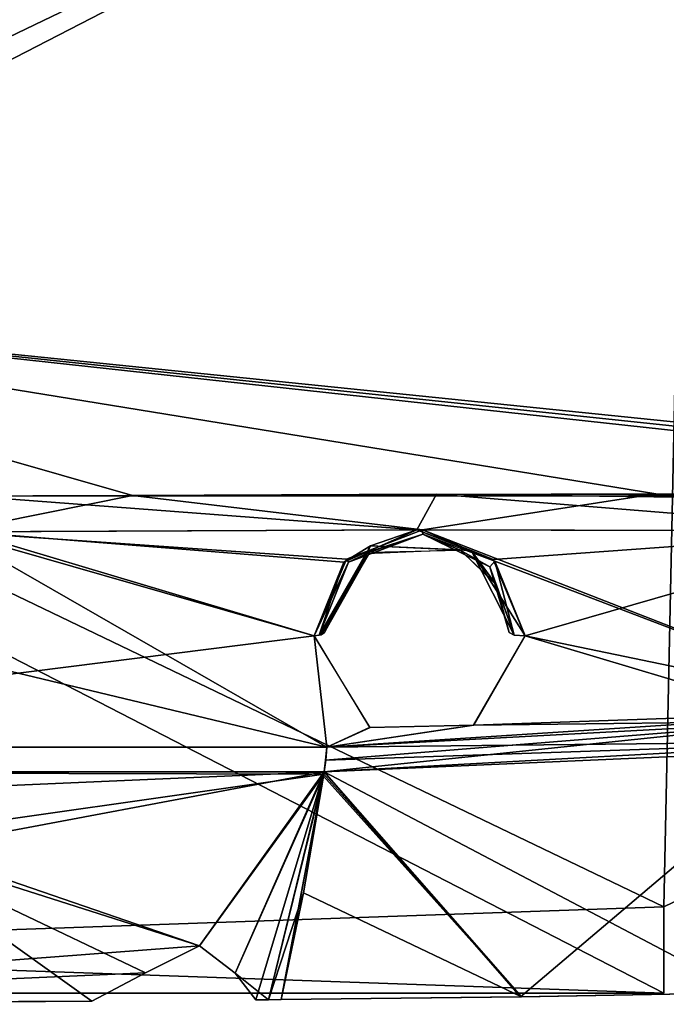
# Model space of a CAD drawing. Header units: millimetres. Extents: x -96 to 96, y -8 to 346.
# Tile 11 of 27: x 23 to 49, y 55 to 94. Entities that reach past the tile are written whole.
import ezdxf

# ---------------------------------------------------------------- set-up
doc = ezdxf.new("R2010")
doc.units = ezdxf.units.MM
doc.header["$LTSCALE"] = 65.185185
for name, color, linetype in [('142', 7, 'CONTINUOUS'), ('150', 7, 'CONTINUOUS'), ('306', 7, 'CONTINUOUS'), ('314', 7, 'CONTINUOUS'), ('315', 7, 'CONTINUOUS'), ('317', 7, 'CONTINUOUS'), ('318', 7, 'CONTINUOUS'), ('321', 7, 'CONTINUOUS'), ('322', 7, 'CONTINUOUS'), ('323', 7, 'CONTINUOUS'), ('324', 7, 'CONTINUOUS'), ('325', 7, 'CONTINUOUS'), ('328', 7, 'CONTINUOUS'), ('329', 7, 'CONTINUOUS'), ('331', 7, 'CONTINUOUS'), ('332', 7, 'CONTINUOUS'), ('334', 7, 'CONTINUOUS'), ('335', 7, 'CONTINUOUS'), ('336', 7, 'CONTINUOUS'), ('338', 7, 'CONTINUOUS')]:
    doc.layers.add(name, color=color, linetype=linetype)

msp = doc.modelspace()

# ---------------------------------------------------------------- linework, layer by layer
at = {"layer": '142', "color": 7, "linetype": 'Continuous'}
for points in [[(-49.528, 105.861, -36.5), (49.528, 105.861, -36.5), (-48.531, 58.691, -36.5), (-49.528, 105.861, -36.5)], [(49.528, 105.861, -36.5), (48.531, 58.691, -36.5), (-48.531, 55.3, -36.5), (49.528, 105.861, -36.5)], [(-48.531, 58.691, -36.5), (49.528, 105.861, -36.5), (-48.531, 55.3, -36.5), (-48.531, 58.691, -36.5)], [(62.978, 65.669, -36.5), (48.531, 58.691, -36.5), (49.528, 105.861, -36.5), (62.978, 65.669, -36.5)], [(48.531, 58.691, -36.5), (48.531, 55.3, -36.5), (-48.531, 55.3, -36.5), (48.531, 58.691, -36.5)]]:
    msp.add_3dface(points, dxfattribs=at)
at = {"layer": '150', "color": 7, "linetype": 'Continuous'}
for points in [[(49.528, 105.861, -35), (-49.528, 105.861, -35), (48.531, 58.691, -35), (49.528, 105.861, -35)], [(48.531, 58.691, -35), (-49.528, 105.861, -35), (48.531, 55.3, -35), (48.531, 58.691, -35)], [(48.531, 55.3, -35), (-49.528, 105.861, -35), (-48.531, 58.691, -35), (48.531, 55.3, -35)], [(62.978, 65.669, -35), (49.528, 105.861, -35), (48.531, 58.691, -35), (62.978, 65.669, -35)], [(-48.531, 55.3, -35), (48.531, 55.3, -35), (-48.531, 58.691, -35), (-48.531, 55.3, -35)]]:
    msp.add_3dface(points, dxfattribs=at)
at = {"layer": '306', "color": 7, "linetype": 'Continuous'}
for points in [[(-49.528, 105.861, 36.5), (-48.531, 58.691, 36.5), (48.531, 55.3, 36.5), (-49.528, 105.861, 36.5)], [(49.528, 105.861, 36.5), (-49.528, 105.861, 36.5), (48.531, 58.691, 36.5), (49.528, 105.861, 36.5)], [(48.531, 58.691, 36.5), (-49.528, 105.861, 36.5), (48.531, 55.3, 36.5), (48.531, 58.691, 36.5)], [(62.978, 65.669, 36.5), (49.528, 105.861, 36.5), (48.531, 58.691, 36.5), (62.978, 65.669, 36.5)], [(-48.531, 58.691, 36.5), (-48.531, 55.3, 36.5), (48.531, 55.3, 36.5), (-48.531, 58.691, 36.5)]]:
    msp.add_3dface(points, dxfattribs=at)
at = {"layer": '314', "color": 7, "linetype": 'Continuous'}
for points in [[(-49.528, 105.861, 35), (49.528, 105.861, 35), (-48.531, 58.691, 35), (-49.528, 105.861, 35)], [(-48.531, 58.691, 35), (49.528, 105.861, 35), (-48.531, 55.3, 35), (-48.531, 58.691, 35)], [(-48.531, 55.3, 35), (49.528, 105.861, 35), (48.531, 58.691, 35), (-48.531, 55.3, 35)], [(48.531, 58.691, 35), (49.528, 105.861, 35), (62.978, 65.669, 35), (48.531, 58.691, 35)], [(48.531, 55.3, 35), (-48.531, 55.3, 35), (48.531, 58.691, 35), (48.531, 55.3, 35)]]:
    msp.add_3dface(points, dxfattribs=at)
at = {"layer": '315', "color": 7, "linetype": 'Continuous'}
for points in [[(35.157, 64.015, -51.652), (54.335, 64.861, -46.274), (42.894, 55.152, -40.802), (35.157, 64.015, -51.652)], [(42.894, 55.152, -40.802), (54.335, 64.861, -46.274), (51.691, 55.302, -36.5), (42.894, 55.152, -40.802)], [(35.132, 63.841, -51.529), (35.157, 64.015, -51.652), (33.468, 55.039, -44.022), (35.132, 63.841, -51.529)], [(33.468, 55.039, -44.022), (35.157, 64.015, -51.652), (42.894, 55.152, -40.802), (33.468, 55.039, -44.022)], [(35.141, 63.928, -51.591), (35.157, 64.015, -51.652), (35.132, 63.841, -51.529), (35.141, 63.928, -51.591)], [(34.342, 59.242, -47.964), (35.132, 63.841, -51.529), (33.468, 55.039, -44.022), (34.342, 59.242, -47.964)]]:
    msp.add_3dface(points, dxfattribs=at)
at = {"layer": '317', "color": 7, "linetype": 'Continuous'}
for points in [[(21.044, 73.475, -56.888), (34.768, 69.371, -53.408), (0, 64.983, -55.959), (21.044, 73.475, -56.888)], [(38.804, 73.55, -53.632), (35.927, 72.281, -53.952), (21.044, 73.475, -56.888), (38.804, 73.55, -53.632)], [(35.927, 72.281, -53.952), (34.768, 69.371, -53.408), (21.044, 73.475, -56.888), (35.927, 72.281, -53.952)], [(38.804, 73.55, -53.632), (57.428, 73.511, -47.94), (41.813, 72.38, -52.551), (38.804, 73.55, -53.632)], [(41.813, 72.38, -52.551), (57.428, 73.511, -47.94), (43.07, 69.371, -51.381), (41.813, 72.38, -52.551)], [(57.428, 73.511, -47.94), (54.31, 66.014, -46.932), (43.07, 69.371, -51.381), (57.428, 73.511, -47.94)], [(34.768, 69.371, -53.408), (35.257, 64.983, -52.098), (0, 64.983, -55.959), (34.768, 69.371, -53.408)], [(36.949, 65.766, -51.928), (35.257, 64.983, -52.098), (34.768, 69.371, -53.408), (36.949, 65.766, -51.928)], [(43.07, 69.371, -51.381), (54.31, 66.014, -46.932), (41.041, 65.85, -50.944), (43.07, 69.371, -51.381)], [(54.31, 66.014, -46.932), (35.257, 64.983, -52.098), (41.041, 65.85, -50.944), (54.31, 66.014, -46.932)], [(41.041, 65.85, -50.944), (35.257, 64.983, -52.098), (36.949, 65.766, -51.928), (41.041, 65.85, -50.944)]]:
    msp.add_3dface(points, dxfattribs=at)
at = {"layer": '318', "color": 7, "linetype": 'Continuous'}
for points in [[(54.335, 64.861, -46.274), (35.157, 64.015, -51.652), (54.31, 66.014, -46.932), (54.335, 64.861, -46.274)], [(54.31, 66.014, -46.932), (35.157, 64.015, -51.652), (35.216, 64.479, -51.917), (54.31, 66.014, -46.932)], [(35.257, 64.983, -52.098), (54.31, 66.014, -46.932), (35.216, 64.479, -51.917), (35.257, 64.983, -52.098)]]:
    msp.add_3dface(points, dxfattribs=at)
at = {"layer": '321', "color": 7, "linetype": 'Continuous'}
for points in [[(39.584, 74.957, -52.757), (38.804, 73.55, -53.632), (21.271, 74.87, -56.212), (39.584, 74.957, -52.757)], [(57.428, 73.511, -47.94), (38.804, 73.55, -53.632), (39.584, 74.957, -52.757), (57.428, 73.511, -47.94)], [(75.952, 74.513, -38.771), (57.428, 73.511, -47.94), (39.584, 74.957, -52.757), (75.952, 74.513, -38.771)], [(38.804, 73.55, -53.632), (21.044, 73.475, -56.888), (21.271, 74.87, -56.212), (38.804, 73.55, -53.632)]]:
    msp.add_3dface(points, dxfattribs=at)
at = {"layer": '322', "color": 7, "linetype": 'Continuous'}
for points in [[(77.397, 74.883, -36.5), (21.271, 74.87, -56.212), (0, 82.807, -36.5), (77.397, 74.883, -36.5)], [(39.584, 74.957, -52.757), (21.271, 74.87, -56.212), (77.397, 74.883, -36.5), (39.584, 74.957, -52.757)], [(75.952, 74.513, -38.771), (39.584, 74.957, -52.757), (77.397, 74.883, -36.5), (75.952, 74.513, -38.771)]]:
    msp.add_3dface(points, dxfattribs=at)
at = {"layer": '323', "color": 7, "linetype": 'Continuous'}
for points in [[(0, 64.015, -55.502), (35.157, 64.015, -51.652), (3.709, 62.645, -54.452), (0, 64.015, -55.502)], [(3.709, 62.645, -54.452), (35.157, 64.015, -51.652), (19.095, 60.989, -52.054), (3.709, 62.645, -54.452)], [(19.095, 60.989, -52.054), (35.157, 64.015, -51.652), (30.254, 57.159, -46.872), (19.095, 60.989, -52.054)], [(30.254, 57.159, -46.872), (35.157, 64.015, -51.652), (31.657, 56.08, -45.508), (30.254, 57.159, -46.872)], [(31.657, 56.08, -45.508), (35.157, 64.015, -51.652), (32.465, 55.032, -44.233), (31.657, 56.08, -45.508)], [(32.465, 55.032, -44.233), (35.157, 64.015, -51.652), (32.967, 55.036, -44.129), (32.465, 55.032, -44.233)], [(35.157, 64.015, -51.652), (35.141, 63.928, -51.591), (32.967, 55.036, -44.129), (35.157, 64.015, -51.652)], [(35.141, 63.928, -51.591), (35.132, 63.841, -51.529), (32.967, 55.036, -44.129), (35.141, 63.928, -51.591)], [(35.132, 63.841, -51.529), (34.342, 59.242, -47.964), (32.967, 55.036, -44.129), (35.132, 63.841, -51.529)], [(34.342, 59.242, -47.964), (33.468, 55.039, -44.022), (32.967, 55.036, -44.129), (34.342, 59.242, -47.964)]]:
    msp.add_3dface(points, dxfattribs=at)
at = {"layer": '324', "color": 7, "linetype": 'Continuous'}
for points in [[(19.095, 60.989, -52.054), (30.254, 57.159, -46.872), (0.017, 54.855, -49.311), (19.095, 60.989, -52.054)], [(0.017, 54.855, -49.311), (30.254, 57.159, -46.872), (28.126, 56.094, -46.304), (0.017, 54.855, -49.311)], [(26.01, 54.978, -45.789), (0.017, 54.855, -49.311), (28.126, 56.094, -46.304), (26.01, 54.978, -45.789)]]:
    msp.add_3dface(points, dxfattribs=at)
at = {"layer": '325', "color": 7, "linetype": 'Continuous'}
for points in [[(35.927, 72.281, -53.952), (38.804, 73.55, -53.632), (36.983, 72.923, -53.865), (35.927, 72.281, -53.952)], [(36.983, 72.923, -53.865), (38.804, 73.55, -53.632), (40.946, 72.734, -52.797), (36.983, 72.923, -53.865)], [(38.804, 73.55, -53.632), (41.813, 72.38, -52.551), (40.946, 72.734, -52.797), (38.804, 73.55, -53.632)], [(34.965, 69.396, -53.323), (35.927, 72.281, -53.952), (36.983, 72.923, -53.865), (34.965, 69.396, -53.323)], [(34.965, 69.396, -53.323), (36.983, 72.923, -53.865), (35.045, 69.417, -53.251), (34.965, 69.396, -53.323)], [(35.045, 69.417, -53.251), (36.983, 72.923, -53.865), (35.166, 69.5, -52.954), (35.045, 69.417, -53.251)], [(35.166, 69.5, -52.954), (36.983, 72.923, -53.865), (36.831, 72.599, -53.499), (35.166, 69.5, -52.954)], [(36.831, 72.599, -53.499), (36.983, 72.923, -53.865), (40.508, 72.758, -52.54), (36.831, 72.599, -53.499)], [(36.983, 72.923, -53.865), (40.946, 72.734, -52.797), (40.508, 72.758, -52.54), (36.983, 72.923, -53.865)], [(40.508, 72.758, -52.54), (40.946, 72.734, -52.797), (41.949, 71.373, -51.676), (40.508, 72.758, -52.54)], [(41.813, 72.38, -52.551), (43.07, 69.371, -51.381), (40.946, 72.734, -52.797), (41.813, 72.38, -52.551)], [(40.946, 72.734, -52.797), (43.07, 69.371, -51.381), (42.645, 69.396, -51.302), (40.946, 72.734, -52.797)], [(40.946, 72.734, -52.797), (42.645, 69.396, -51.302), (41.949, 71.373, -51.676), (40.946, 72.734, -52.797)], [(34.768, 69.371, -53.408), (35.927, 72.281, -53.952), (34.965, 69.396, -53.323), (34.768, 69.371, -53.408)], [(41.949, 71.373, -51.676), (42.645, 69.396, -51.302), (42.444, 69.5, -50.932), (41.949, 71.373, -51.676)]]:
    msp.add_3dface(points, dxfattribs=at)
at = {"layer": '328', "color": 7, "linetype": 'Continuous'}
for points in [[(35.157, 64.015, 51.652), (51.691, 55.302, 36.5), (57.226, 65.225, 45.305), (35.157, 64.015, 51.652)], [(35.141, 63.928, 51.591), (42.922, 55.153, 40.79), (35.157, 64.015, 51.652), (35.141, 63.928, 51.591)], [(42.922, 55.153, 40.79), (51.691, 55.302, 36.5), (35.157, 64.015, 51.652), (42.922, 55.153, 40.79)], [(34.342, 59.242, 47.964), (42.922, 55.153, 40.79), (35.132, 63.841, 51.529), (34.342, 59.242, 47.964)], [(35.132, 63.841, 51.529), (42.922, 55.153, 40.79), (35.141, 63.928, 51.591), (35.132, 63.841, 51.529)], [(33.468, 55.039, 44.022), (42.922, 55.153, 40.79), (34.342, 59.242, 47.964), (33.468, 55.039, 44.022)]]:
    msp.add_3dface(points, dxfattribs=at)
at = {"layer": '329', "color": 7, "linetype": 'Continuous'}
for points in [[(35.258, 64.983, 52.097), (0.095, 73.423, 58.22), (0, 64.983, 55.959), (35.258, 64.983, 52.097)], [(20.5, 73.473, 56.957), (0.095, 73.423, 58.22), (35.258, 64.983, 52.097), (20.5, 73.473, 56.957)], [(39.029, 73.551, 53.578), (20.5, 73.473, 56.957), (36.036, 72.39, 53.958), (39.029, 73.551, 53.578)], [(36.036, 72.39, 53.958), (20.5, 73.473, 56.957), (34.768, 69.371, 53.409), (36.036, 72.39, 53.958)], [(34.768, 69.371, 53.409), (20.5, 73.473, 56.957), (35.258, 64.983, 52.097), (34.768, 69.371, 53.409)], [(39.029, 73.551, 53.578), (41.884, 72.309, 52.513), (57.309, 66.417, 45.955), (39.029, 73.551, 53.578)], [(59.287, 73.492, 47.232), (39.029, 73.551, 53.578), (57.309, 66.417, 45.955), (59.287, 73.492, 47.232)], [(41.884, 72.309, 52.513), (43.071, 69.371, 51.38), (57.309, 66.417, 45.955), (41.884, 72.309, 52.513)], [(36.964, 65.757, 51.923), (34.768, 69.371, 53.409), (35.258, 64.983, 52.097), (36.964, 65.757, 51.923)], [(43.071, 69.371, 51.38), (41.056, 65.859, 50.943), (57.309, 66.417, 45.955), (43.071, 69.371, 51.38)], [(57.309, 66.417, 45.955), (41.056, 65.859, 50.943), (35.258, 64.983, 52.097), (57.309, 66.417, 45.955)], [(41.056, 65.859, 50.943), (36.964, 65.757, 51.923), (35.258, 64.983, 52.097), (41.056, 65.859, 50.943)]]:
    msp.add_3dface(points, dxfattribs=at)
at = {"layer": '331', "color": 7, "linetype": 'Continuous'}
for points in [[(57.226, 65.225, 45.305), (57.309, 66.417, 45.955), (35.258, 64.983, 52.097), (57.226, 65.225, 45.305)], [(35.157, 64.015, 51.652), (57.226, 65.225, 45.305), (35.217, 64.479, 51.917), (35.157, 64.015, 51.652)], [(57.226, 65.225, 45.305), (35.258, 64.983, 52.097), (35.217, 64.479, 51.917), (57.226, 65.225, 45.305)]]:
    msp.add_3dface(points, dxfattribs=at)
at = {"layer": '332', "color": 7, "linetype": 'Continuous'}
for points in [[(0.094, 74.811, 57.589), (20.5, 73.473, 56.957), (27.604, 74.902, 55.262), (0.094, 74.811, 57.589)], [(20.5, 73.473, 56.957), (39.029, 73.551, 53.578), (27.604, 74.902, 55.262), (20.5, 73.473, 56.957)], [(27.604, 74.902, 55.262), (39.029, 73.551, 53.578), (48.224, 74.97, 50.349), (27.604, 74.902, 55.262)], [(39.029, 73.551, 53.578), (59.287, 73.492, 47.232), (48.224, 74.97, 50.349), (39.029, 73.551, 53.578)], [(59.287, 73.492, 47.232), (76.259, 73.076, 39.456), (48.224, 74.97, 50.349), (59.287, 73.492, 47.232)], [(76.259, 73.076, 39.456), (76.239, 73.954, 39.351), (48.224, 74.97, 50.349), (76.259, 73.076, 39.456)], [(76.239, 73.954, 39.351), (75.952, 74.513, 38.771), (48.224, 74.97, 50.349), (76.239, 73.954, 39.351)]]:
    msp.add_3dface(points, dxfattribs=at)
at = {"layer": '334', "color": 7, "linetype": 'Continuous'}
for points in [[(48.224, 74.97, 50.349), (75.952, 74.513, 38.771), (0, 82.807, 36.5), (48.224, 74.97, 50.349)], [(75.952, 74.513, 38.771), (76.688, 74.7, 37.641), (0, 82.807, 36.5), (75.952, 74.513, 38.771)], [(0.094, 74.811, 57.589), (27.604, 74.902, 55.262), (0, 82.807, 36.5), (0.094, 74.811, 57.589)], [(27.604, 74.902, 55.262), (48.224, 74.97, 50.349), (0, 82.807, 36.5), (27.604, 74.902, 55.262)], [(76.688, 74.7, 37.641), (77.397, 74.883, 36.5), (0, 82.807, 36.5), (76.688, 74.7, 37.641)]]:
    msp.add_3dface(points, dxfattribs=at)
at = {"layer": '335', "color": 7, "linetype": 'Continuous'}
for points in [[(35.141, 63.928, 51.591), (35.157, 64.015, 51.652), (0, 64.015, 55.502), (35.141, 63.928, 51.591)], [(35.141, 63.928, 51.591), (0, 64.015, 55.502), (17.111, 61.353, 52.575), (35.141, 63.928, 51.591)], [(30.254, 57.159, 46.872), (35.141, 63.928, 51.591), (17.111, 61.353, 52.575), (30.254, 57.159, 46.872)], [(31.656, 56.081, 45.509), (35.141, 63.928, 51.591), (30.254, 57.159, 46.872), (31.656, 56.081, 45.509)], [(32.967, 55.036, 44.128), (35.141, 63.928, 51.591), (31.656, 56.081, 45.509), (32.967, 55.036, 44.128)], [(33.468, 55.039, 44.022), (35.141, 63.928, 51.591), (32.967, 55.036, 44.128), (33.468, 55.039, 44.022)], [(33.468, 55.039, 44.022), (34.342, 59.242, 47.964), (35.141, 63.928, 51.591), (33.468, 55.039, 44.022)], [(34.342, 59.242, 47.964), (35.132, 63.841, 51.529), (35.141, 63.928, 51.591), (34.342, 59.242, 47.964)], [(32.466, 55.036, 44.237), (32.967, 55.036, 44.128), (31.656, 56.081, 45.509), (32.466, 55.036, 44.237)]]:
    msp.add_3dface(points, dxfattribs=at)
at = {"layer": '336', "color": 7, "linetype": 'Continuous'}
for points in [[(26.01, 54.978, 45.789), (17.111, 61.353, 52.575), (16.865, 54.907, 47.814), (26.01, 54.978, 45.789)], [(30.254, 57.159, 46.872), (17.111, 61.353, 52.575), (28.126, 56.094, 46.304), (30.254, 57.159, 46.872)], [(17.111, 61.353, 52.575), (26.01, 54.978, 45.789), (28.126, 56.094, 46.304), (17.111, 61.353, 52.575)]]:
    msp.add_3dface(points, dxfattribs=at)
at = {"layer": '338', "color": 7, "linetype": 'Continuous'}
for points in [[(39.029, 73.551, 53.578), (36.036, 72.39, 53.958), (39.043, 73.378, 53.488), (39.029, 73.551, 53.578)], [(39.043, 73.378, 53.488), (36.036, 72.39, 53.958), (36.109, 72.278, 53.887), (39.043, 73.378, 53.488)], [(39.043, 73.378, 53.488), (36.109, 72.278, 53.887), (36.953, 72.675, 53.491), (39.043, 73.378, 53.488)], [(40.517, 72.754, 52.536), (39.043, 73.378, 53.488), (36.953, 72.675, 53.491), (40.517, 72.754, 52.536)], [(41.884, 72.309, 52.513), (39.029, 73.551, 53.578), (39.043, 73.378, 53.488), (41.884, 72.309, 52.513)], [(41.685, 72.088, 52.399), (41.884, 72.309, 52.513), (39.043, 73.378, 53.488), (41.685, 72.088, 52.399)], [(41.685, 72.088, 52.399), (39.043, 73.378, 53.488), (40.517, 72.754, 52.536), (41.685, 72.088, 52.399)], [(36.109, 72.278, 53.887), (34.964, 69.396, 53.324), (36.953, 72.675, 53.491), (36.109, 72.278, 53.887)], [(36.953, 72.675, 53.491), (34.964, 69.396, 53.324), (35.045, 69.417, 53.251), (36.953, 72.675, 53.491)], [(35.165, 69.5, 52.954), (36.953, 72.675, 53.491), (35.045, 69.417, 53.251), (35.165, 69.5, 52.954)], [(41.914, 71.433, 51.706), (41.685, 72.088, 52.399), (40.517, 72.754, 52.536), (41.914, 71.433, 51.706)], [(36.036, 72.39, 53.958), (34.768, 69.371, 53.409), (36.109, 72.278, 53.887), (36.036, 72.39, 53.958)], [(36.109, 72.278, 53.887), (34.768, 69.371, 53.409), (34.964, 69.396, 53.324), (36.109, 72.278, 53.887)], [(42.645, 69.396, 51.302), (41.884, 72.309, 52.513), (41.685, 72.088, 52.399), (42.645, 69.396, 51.302)], [(43.071, 69.371, 51.38), (41.884, 72.309, 52.513), (42.645, 69.396, 51.302), (43.071, 69.371, 51.38)], [(42.645, 69.396, 51.302), (41.685, 72.088, 52.399), (42.444, 69.5, 50.932), (42.645, 69.396, 51.302)], [(42.444, 69.5, 50.932), (41.685, 72.088, 52.399), (41.914, 71.433, 51.706), (42.444, 69.5, 50.932)]]:
    msp.add_3dface(points, dxfattribs=at)

doc.saveas('drawing.dxf')
